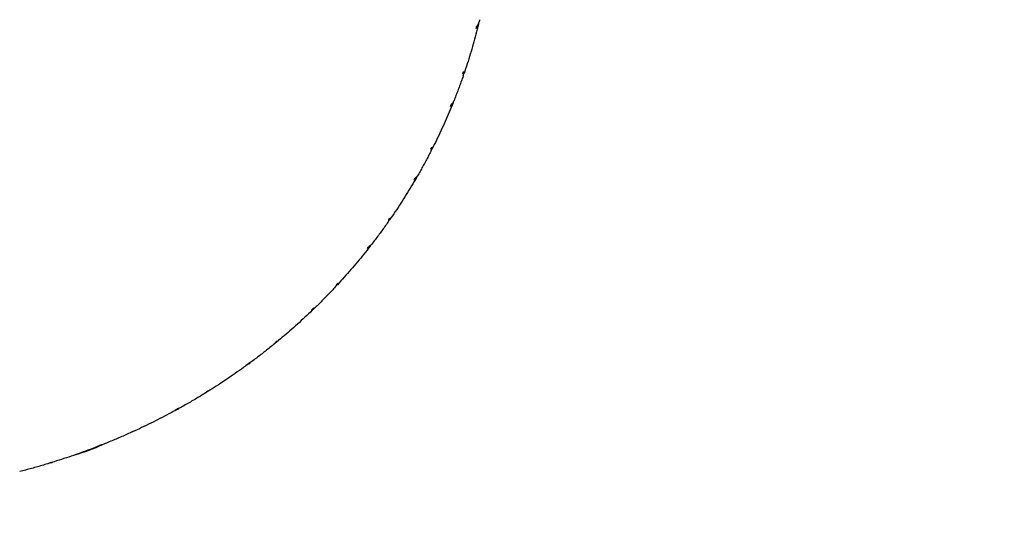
# Model space of a CAD drawing. Header units: inches. Extents: x 36 to 1719, y -84 to 1122.
# Tile 41 of 256: x 428.949 to 430.766, y 304.238 to 305.152. Entities that reach past the tile are written whole.
import ezdxf

# ---------------------------------------------------------------- set-up
doc = ezdxf.new("R2010")
doc.units = ezdxf.units.IN
doc.header["$LTSCALE"] = 48
doc.header["$MEASUREMENT"] = 0
doc.layers.add('Visible (ANSI)', color=7, linetype='Continuous', lineweight=30)

msp = doc.modelspace()

# ---------------------------------------------------------------- linework, layer by layer
at = {"layer": 'Visible (ANSI)'}
msp.add_circle((420.3504, 317.86139), 23.75, dxfattribs=at)
for centre, major_axis, ratio, start_param, end_param in [((429.17268, 305.44856), (-0.11096, 0.8592), 0.7415168, 4.2465832, 4.2511816), ((428.59028, 305.47617), (-0.32256, -1.60005), 0.7654806, 1.5171648, 1.5199453), ((429.08967, 305.16799), (0.50609, 0.70125), 0.7612006, 5.0708478, 5.0754452), ((428.59028, 305.47617), (1.18887, -0.39695), 0.5501769, 6.2373407, 6.2422331), ((429.16785, 305.37749), (0.02456, 0.86178), 0.7534226, 4.2707384, 4.2753358), ((428.59028, 305.47617), (-0.43411, -1.57346), 0.7654839, 1.478037, 1.4794032), ((429.04599, 305.1106), (0.61471, 0.61856), 0.7528122, 5.0968037, 5.1014002), ((428.59028, 305.47617), (1.16499, -0.48234), 0.5546586, 6.1476249, 6.1511406), ((429.15398, 305.30723), (0.1654, 0.84345), 0.7608834, 4.3033663, 4.3079664), ((428.59028, 305.47617), (-0.54242, -1.53692), 0.7639599, 1.4386168, 1.4393307), ((428.99495, 305.05912), (0.70538, 0.52666), 0.7418728, 5.1134119, 5.1180093), ((428.59028, 305.47617), (1.13901, -0.56717), 0.5614754, 6.0588228, 6.0613434), ((429.12895, 305.24097), (0.30361, 0.80575), 0.7642743, 4.3377924, 4.3423886), ((428.59028, 305.47617), (-0.64596, -1.49108), 0.7609331, 1.3983346, 1.3985802), ((428.59028, 305.47617), (1.11066, -0.65132), 0.5703437, 5.9715915, 5.9733197), ((428.93646, 305.01478), (0.77933, 0.4289), 0.7301194, 5.121742, 5.1263385), ((429.09588, 305.1773), (0.43478, 0.74672), 0.7620533, 4.3729068, 4.377505), ((428.59028, 305.47617), (1.07958, -0.7346), 0.5809255, 5.8863794, 5.8874588), ((428.87254, 304.9778), (0.83624, 0.32795), 0.7182494, 5.1218221, 5.1264199), ((429.05378, 305.11883), (0.5523, 0.67188), 0.7557392, 4.4023512, 4.4069498), ((428.59028, 305.47617), (1.04539, -0.81682), 0.5928593, 5.8035131, 5.8040582), ((428.80356, 304.94918), (0.87798, 0.22519), 0.7074323, 5.1158128, 5.1204113), ((429.00352, 305.06668), (0.65339, 0.58569), 0.7465329, 4.4235662, 4.4281638), ((428.59028, 305.47617), (1.00767, -0.89769), 0.6057874, 5.7232233, 5.7233305), ((428.7304, 304.92989), (0.90584, 0.12143), 0.6984864, 5.1055363, 5.1101331), ((428.87929, 304.79149), (0.48635, -0.11604), 0.9270951, 5.2827585, 5.3959681), ((428.94628, 305.02102), (0.7372, 0.4914), 0.7354096, 4.4363339, 4.4409317), ((428.65523, 304.91929), (0.9193, 0.01823), 0.6913727, 5.0912778, 5.095875)]:
    msp.add_ellipse(centre, major_axis=major_axis, ratio=ratio, start_param=start_param, end_param=end_param, dxfattribs=at)
for points, knots in [([(429.79811, 305.15234), (429.79805, 305.1521), (429.79799, 305.15185), (429.79788, 305.15137), (429.79782, 305.15112), (429.7977, 305.15064), (429.79764, 305.1504), (429.79753, 305.14991), (429.79747, 305.14967), (429.79735, 305.14918), (429.79729, 305.14894), (429.79723, 305.1487)], [5.8419727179, 5.8419727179, 5.8419727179, 5.8419727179, 5.8426178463, 5.8426178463, 5.8432629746, 5.8432629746, 5.843908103, 5.843908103, 5.8445532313, 5.8445532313, 5.8451983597, 5.8451983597, 5.8451983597, 5.8451983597]), ([(429.79603, 305.1438), (429.79452, 305.13767), (429.79295, 305.13155), (429.7897, 305.11935), (429.78802, 305.11326), (429.78456, 305.10111), (429.78278, 305.09506), (429.77911, 305.08297), (429.77721, 305.07695), (429.77333, 305.06493), (429.77133, 305.05893), (429.76928, 305.05296)], [5.849548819, 5.849548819, 5.849548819, 5.849548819, 5.865871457, 5.865871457, 5.882194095, 5.882194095, 5.898516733, 5.898516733, 5.914839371, 5.914839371, 5.931162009, 5.931162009, 5.931162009, 5.931162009]), ([(429.79175, 305.13617), (429.79252, 305.13695), (429.79324, 305.13782), (429.79478, 305.14015), (429.79562, 305.14211), (429.79604, 305.14383)], [0.15981607, 0.15981607, 0.15981607, 0.15981607, 0.167946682, 0.167946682, 0.182634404, 0.182634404, 0.182634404, 0.182634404]), ([(429.79723, 305.1487), (429.7968, 305.1469), (429.79594, 305.14482), (429.79434, 305.1421), (429.7935, 305.14093), (429.7926, 305.13987)], [0.000048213, 0.000048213, 0.000048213, 0.000048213, 0.015156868, 0.015156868, 0.025145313, 0.025145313, 0.025145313, 0.025145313]), ([(429.76765, 305.04824), (429.7666, 305.04523), (429.76555, 305.04223), (429.7634, 305.03624), (429.76232, 305.03325), (429.76012, 305.02728), (429.759, 305.0243), (429.75675, 305.01835), (429.75562, 305.01538), (429.75331, 305.00945), (429.75215, 305.00648), (429.75097, 305.00353)], [5.93546356, 5.93546356, 5.93546356, 5.93546356, 5.94368089, 5.94368089, 5.951898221, 5.951898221, 5.960115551, 5.960115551, 5.968332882, 5.968332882, 5.976550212, 5.976550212, 5.976550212, 5.976550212]), ([(429.76708, 305.05326), (429.76743, 305.05243), (429.76768, 305.05161), (429.76795, 305.04998), (429.7679, 305.04899), (429.76765, 305.04824)], [0.165380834, 0.165380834, 0.165380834, 0.165380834, 0.175369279, 0.175369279, 0.189147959, 0.189147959, 0.189147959, 0.189147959]), ([(429.76921, 305.05277), (429.7695, 305.05347), (429.76951, 305.05441), (429.76906, 305.05577), (429.76877, 305.05634), (429.76839, 305.0569)], [0, 0, 0, 0, 0.014687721, 0.014687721, 0.022818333, 0.022818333, 0.022818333, 0.022818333]), ([(429.7491, 304.99887), (429.74676, 304.99307), (429.74436, 304.98728), (429.73947, 304.97575), (429.73697, 304.97001), (429.73188, 304.95857), (429.72929, 304.95286), (429.72399, 304.9415), (429.7213, 304.93584), (429.71581, 304.92457), (429.71301, 304.91896), (429.71017, 304.91337)], [5.980868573, 5.980868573, 5.980868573, 5.980868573, 5.997024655, 5.997024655, 6.013180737, 6.013180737, 6.029336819, 6.029336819, 6.045492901, 6.045492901, 6.061648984, 6.061648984, 6.061648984, 6.061648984]), ([(429.74433, 304.99241), (429.74518, 304.99309), (429.74597, 304.99387), (429.74773, 304.99602), (429.74876, 304.99788), (429.74936, 304.99955)], [0.159824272, 0.159824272, 0.159824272, 0.159824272, 0.167954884, 0.167954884, 0.182642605, 0.182642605, 0.182642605, 0.182642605]), ([(429.75097, 305.00353), (429.75033, 305.00197), (429.74939, 305.0003), (429.74767, 304.99796), (429.74671, 304.9969), (429.74571, 304.99596)], [0.001970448, 0.001970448, 0.001970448, 0.001970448, 0.015156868, 0.015156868, 0.025145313, 0.025145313, 0.025145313, 0.025145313]), ([(429.70819, 304.91359), (429.70838, 304.91274), (429.70847, 304.91191), (429.70842, 304.91043), (429.70823, 304.9096), (429.7079, 304.90895)], [-0.025145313, -0.025145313, -0.025145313, -0.025145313, -0.015156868, -0.015156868, -0.003227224, -0.003227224, -0.003227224, -0.003227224]), ([(429.70991, 304.91295), (429.71033, 304.91352), (429.71056, 304.91435), (429.71048, 304.91568), (429.7103, 304.91636), (429.71, 304.91702)], [-0.182642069, -0.182642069, -0.182642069, -0.182642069, -0.169131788, -0.169131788, -0.159858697, -0.159858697, -0.159858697, -0.159858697]), ([(429.70791, 304.90894), (429.70641, 304.90604), (429.70491, 304.90315), (429.70187, 304.89738), (429.70034, 304.8945), (429.69725, 304.88875), (429.6957, 304.88588), (429.69256, 304.88016), (429.69097, 304.87731), (429.68778, 304.87161), (429.68617, 304.86877), (429.68455, 304.86594)], [6.065915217, 6.065915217, 6.065915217, 6.065915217, 6.074311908, 6.074311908, 6.0827086, 6.0827086, 6.091105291, 6.091105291, 6.099501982, 6.099501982, 6.107898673, 6.107898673, 6.107898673, 6.107898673]), ([(429.68206, 304.86161), (429.67894, 304.85622), (429.67578, 304.85086), (429.66936, 304.84019), (429.6661, 304.83488), (429.6595, 304.82432), (429.65615, 304.81906), (429.64937, 304.8086), (429.64593, 304.8034), (429.63896, 304.79305), (429.63543, 304.7879), (429.63185, 304.78278)], [6.112178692, 6.112178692, 6.112178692, 6.112178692, 6.128173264, 6.128173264, 6.144167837, 6.144167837, 6.160162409, 6.160162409, 6.176156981, 6.176156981, 6.192151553, 6.192151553, 6.192151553, 6.192151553]), ([(429.67703, 304.8563), (429.67793, 304.85689), (429.67879, 304.85757), (429.68074, 304.85951), (429.68195, 304.86124), (429.6827, 304.86284)], [0.15981607, 0.15981607, 0.15981607, 0.15981607, 0.167946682, 0.167946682, 0.182634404, 0.182634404, 0.182634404, 0.182634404]), ([(429.68454, 304.86594), (429.68379, 304.86465), (429.68284, 304.86336), (429.68105, 304.8614), (429.67999, 304.86046), (429.67889, 304.85964)], [0.003801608, 0.003801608, 0.003801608, 0.003801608, 0.015156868, 0.015156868, 0.025145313, 0.025145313, 0.025145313, 0.025145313]), ([(429.63132, 304.78218), (429.63193, 304.78272), (429.63236, 304.78356), (429.63249, 304.7849), (429.63244, 304.78549), (429.6323, 304.78609)], [0, 0, 0, 0, 0.014687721, 0.014687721, 0.022818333, 0.022818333, 0.022818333, 0.022818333]), ([(429.62901, 304.77873), (429.62708, 304.77599), (429.62514, 304.77326), (429.62123, 304.76783), (429.61927, 304.76511), (429.61531, 304.75971), (429.61332, 304.75701), (429.60931, 304.75164), (429.60729, 304.74897), (429.60323, 304.74363), (429.60119, 304.74097), (429.59914, 304.73832)], [6.19637799, 6.19637799, 6.19637799, 6.19637799, 6.204948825, 6.204948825, 6.21351966, 6.21351966, 6.222090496, 6.222090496, 6.230661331, 6.230661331, 6.239232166, 6.239232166, 6.239232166, 6.239232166]), ([(429.63002, 304.78292), (429.63005, 304.78207), (429.62999, 304.78125), (429.62967, 304.77994), (429.62938, 304.77928), (429.629, 304.77873)], [0.165380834, 0.165380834, 0.165380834, 0.165380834, 0.175369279, 0.175369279, 0.185550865, 0.185550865, 0.185550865, 0.185550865]), ([(429.59608, 304.73439), (429.59226, 304.72951), (429.5884, 304.72465), (429.58059, 304.715), (429.57664, 304.7102), (429.56867, 304.70068), (429.56464, 304.69594), (429.5565, 304.68654), (429.55239, 304.68187), (429.54408, 304.67259), (429.53989, 304.66799), (429.53566, 304.66341)], [6.243469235, 6.243469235, 6.243469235, 6.243469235, 6.25931112, 6.25931112, 6.275153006, 6.275153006, 6.290994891, 6.290994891, 6.306836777, 6.306836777, 6.322678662, 6.322678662, 6.322678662, 6.322678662]), ([(429.59098, 304.73019), (429.59192, 304.73067), (429.59284, 304.73125), (429.59495, 304.73295), (429.59631, 304.73454), (429.59721, 304.73604)], [0.15983274, 0.15983274, 0.15983274, 0.15983274, 0.167963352, 0.167963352, 0.182651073, 0.182651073, 0.182651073, 0.182651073]), ([(429.59913, 304.73832), (429.59834, 304.73732), (429.59743, 304.73635), (429.59562, 304.73475), (429.59447, 304.73394), (429.59331, 304.73325)], [0.005524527, 0.005524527, 0.005524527, 0.005524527, 0.015156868, 0.015156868, 0.025145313, 0.025145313, 0.025145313, 0.025145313]), ([(429.5323, 304.6598), (429.52995, 304.65729), (429.5276, 304.65478), (429.52286, 304.6498), (429.52048, 304.64732), (429.51569, 304.64237), (429.51329, 304.63991), (429.50845, 304.63501), (429.50602, 304.63257), (429.50114, 304.6277), (429.49869, 304.62528), (429.49623, 304.62287)], [0.043677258, 0.043677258, 0.043677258, 0.043677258, 0.052412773, 0.052412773, 0.061148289, 0.061148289, 0.069883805, 0.069883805, 0.078619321, 0.078619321, 0.087354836, 0.087354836, 0.087354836, 0.087354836]), ([(429.53391, 304.6635), (429.53379, 304.66267), (429.53357, 304.66188), (429.53303, 304.66075), (429.53269, 304.66024), (429.53229, 304.65981)], [0.165230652, 0.165230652, 0.165230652, 0.165230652, 0.175219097, 0.175219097, 0.183770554, 0.183770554, 0.183770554, 0.183770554]), ([(429.53477, 304.66271), (429.53552, 304.66315), (429.53616, 304.6639), (429.53657, 304.66517), (429.53664, 304.66575), (429.53662, 304.66635)], [0, 0, 0, 0, 0.014687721, 0.014687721, 0.022818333, 0.022818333, 0.022818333, 0.022818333]), ([(429.49622, 304.62288), (429.49546, 304.62214), (429.49464, 304.62145), (429.49284, 304.62018), (429.49163, 304.6195), (429.49041, 304.61896)], [0.007121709, 0.007121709, 0.007121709, 0.007121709, 0.015156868, 0.015156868, 0.025145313, 0.025145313, 0.025145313, 0.025145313]), ([(429.49267, 304.61941), (429.48823, 304.6151), (429.48374, 304.61082), (429.4747, 304.60232), (429.47014, 304.59811), (429.46095, 304.58976), (429.45632, 304.58562), (429.44698, 304.57741), (429.44228, 304.57334), (429.4328, 304.56527), (429.42803, 304.56127), (429.42322, 304.55731)], [0.091546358, 0.091546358, 0.091546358, 0.091546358, 0.107247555, 0.107247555, 0.122948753, 0.122948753, 0.13864995, 0.13864995, 0.154351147, 0.154351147, 0.170052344, 0.170052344, 0.170052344, 0.170052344]), ([(429.48766, 304.61622), (429.48863, 304.61659), (429.48958, 304.61706), (429.49177, 304.61848), (429.49321, 304.61984), (429.49425, 304.62118)], [0.15981607, 0.15981607, 0.15981607, 0.15981607, 0.167946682, 0.167946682, 0.182100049, 0.182100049, 0.182100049, 0.182100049]), ([(429.41941, 304.55418), (429.41668, 304.55195), (429.41394, 304.54973), (429.40843, 304.54531), (429.40567, 304.54311), (429.40011, 304.53874), (429.39733, 304.53657), (429.39174, 304.53225), (429.38893, 304.5301), (429.38329, 304.52583), (429.38046, 304.5237), (429.37763, 304.52159)], [0.174192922, 0.174192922, 0.174192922, 0.174192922, 0.183080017, 0.183080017, 0.191967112, 0.191967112, 0.200854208, 0.200854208, 0.209741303, 0.209741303, 0.218628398, 0.218628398, 0.218628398, 0.218628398]), ([(429.42151, 304.55737), (429.42124, 304.55657), (429.42086, 304.55583), (429.42016, 304.55488), (429.4198, 304.55451), (429.4194, 304.55419)], [0.165380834, 0.165380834, 0.165380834, 0.165380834, 0.175369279, 0.175369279, 0.182425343, 0.182425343, 0.182425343, 0.182425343]), ([(429.42193, 304.55658), (429.42281, 304.5569), (429.42363, 304.55754), (429.42432, 304.55872), (429.42451, 304.55926), (429.4246, 304.55985)], [0, 0, 0, 0, 0.014687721, 0.014687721, 0.022818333, 0.022818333, 0.022818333, 0.022818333]), ([(429.37365, 304.51864), (429.36865, 304.51496), (429.36363, 304.51131), (429.35352, 304.5041), (429.34843, 304.50053), (429.3382, 304.49347), (429.33305, 304.48997), (429.32269, 304.48307), (429.31748, 304.47965), (429.30701, 304.4729), (429.30174, 304.46956), (429.29644, 304.46626)], [0.22277394, 0.22277394, 0.22277394, 0.22277394, 0.238348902, 0.238348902, 0.253923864, 0.253923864, 0.269498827, 0.269498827, 0.285073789, 0.285073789, 0.300648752, 0.300648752, 0.300648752, 0.300648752]), ([(429.36884, 304.51635), (429.36994, 304.51663), (429.37108, 304.51708), (429.37318, 304.51823), (429.37443, 304.51919), (429.37543, 304.52019)], [-0.022783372, -0.022783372, -0.022783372, -0.022783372, -0.013510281, -0.013510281, -0.001902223, -0.001902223, -0.001902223, -0.001902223]), ([(429.37762, 304.5216), (429.37705, 304.52117), (429.37646, 304.52078), (429.37475, 304.51977), (429.37333, 304.51915), (429.37196, 304.51872)], [-0.181816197, -0.181816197, -0.181816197, -0.181816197, -0.176331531, -0.176331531, -0.165250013, -0.165250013, -0.165250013, -0.165250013]), ([(429.29226, 304.46367), (429.28918, 304.46177), (429.28609, 304.45988), (429.2799, 304.45614), (429.2768, 304.45428), (429.27057, 304.45059), (429.26744, 304.44876), (429.26117, 304.44512), (429.25803, 304.44332), (429.25173, 304.43974), (429.24857, 304.43796), (429.2454, 304.4362)], [0.304747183, 0.304747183, 0.304747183, 0.304747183, 0.313769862, 0.313769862, 0.32279254, 0.32279254, 0.331815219, 0.331815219, 0.340837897, 0.340837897, 0.349860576, 0.349860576, 0.349860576, 0.349860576]), ([(429.29474, 304.46633), (429.29432, 304.4656), (429.2938, 304.46493), (429.29297, 304.46416), (429.29262, 304.4639), (429.29225, 304.46368)], [0.165380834, 0.165380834, 0.165380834, 0.165380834, 0.175369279, 0.175369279, 0.181080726, 0.181080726, 0.181080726, 0.181080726]), ([(429.29472, 304.46561), (429.29571, 304.4658), (429.29669, 304.46631), (429.29765, 304.46735), (429.29795, 304.46785), (429.29816, 304.46841)], [0, 0, 0, 0, 0.014687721, 0.014687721, 0.022818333, 0.022818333, 0.022818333, 0.022818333]), ([(429.24107, 304.4338), (429.23562, 304.4308), (429.23015, 304.42784), (429.21915, 304.422), (429.21363, 304.41912), (429.20253, 304.41344), (429.19695, 304.41064), (429.18576, 304.40512), (429.18013, 304.40241), (429.16884, 304.39706), (429.16317, 304.39443), (429.15748, 304.39184)], [0.353961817, 0.353961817, 0.353961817, 0.353961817, 0.36942673, 0.36942673, 0.384891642, 0.384891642, 0.400356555, 0.400356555, 0.415821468, 0.415821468, 0.431286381, 0.431286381, 0.431286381, 0.431286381]), ([(429.23655, 304.43229), (429.23752, 304.43243), (429.23852, 304.43268), (429.24059, 304.43347), (429.2419, 304.43424), (429.24303, 304.4351)], [0.159824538, 0.159824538, 0.159824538, 0.159824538, 0.16795515, 0.16795515, 0.179597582, 0.179597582, 0.179597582, 0.179597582]), ([(429.24539, 304.43621), (429.2448, 304.43587), (429.24421, 304.43558), (429.24255, 304.43488), (429.24126, 304.43449), (429.24, 304.43424)], [0.009872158, 0.009872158, 0.009872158, 0.009872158, 0.015156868, 0.015156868, 0.025145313, 0.025145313, 0.025145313, 0.025145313]), ([(429.15299, 304.38981), (429.14962, 304.38829), (429.14624, 304.38678), (429.13946, 304.38381), (429.13607, 304.38233), (429.12926, 304.37941), (429.12585, 304.37797), (429.11902, 304.37511), (429.11559, 304.37369), (429.10873, 304.37089), (429.10529, 304.36951), (429.10184, 304.36814)], [0.435345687, 0.435345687, 0.435345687, 0.435345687, 0.444485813, 0.444485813, 0.45362594, 0.45362594, 0.462766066, 0.462766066, 0.471906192, 0.471906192, 0.481046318, 0.481046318, 0.481046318, 0.481046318]), ([(429.15577, 304.39196), (429.15521, 304.3913), (429.15456, 304.39071), (429.15364, 304.39013), (429.15332, 304.38996), (429.15299, 304.38981)], [0.165386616, 0.165386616, 0.165386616, 0.165386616, 0.17537506, 0.17537506, 0.179907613, 0.179907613, 0.179907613, 0.179907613]), ([(429.15532, 304.39135), (429.1564, 304.39139), (429.15753, 304.39175), (429.15873, 304.39263), (429.15914, 304.39308), (429.15947, 304.3936)], [0, 0, 0, 0, 0.014687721, 0.014687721, 0.022818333, 0.022818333, 0.022818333, 0.022818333]), ([(429.10184, 304.36815), (429.10136, 304.36795), (429.10088, 304.36778), (429.09932, 304.36731), (429.09802, 304.36707), (429.09676, 304.36697)], [0.010995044, 0.010995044, 0.010995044, 0.010995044, 0.015156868, 0.015156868, 0.025145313, 0.025145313, 0.025145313, 0.025145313]), ([(429.09724, 304.36632), (429.09143, 304.36404), (429.0856, 304.3618), (429.07391, 304.35741), (429.06804, 304.35525), (429.05627, 304.35103), (429.05036, 304.34896), (429.03851, 304.34491), (429.03257, 304.34293), (429.02065, 304.33905), (429.01468, 304.33716), (429.00868, 304.33531)], [0.485106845, 0.485106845, 0.485106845, 0.485106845, 0.500478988, 0.500478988, 0.515851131, 0.515851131, 0.531223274, 0.531223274, 0.546595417, 0.546595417, 0.56196756, 0.56196756, 0.56196756, 0.56196756]), ([(429.09305, 304.36547), (429.09401, 304.36549), (429.09499, 304.36563), (429.09698, 304.36617), (429.09823, 304.36671), (429.09934, 304.36737)], [0.15981607, 0.15981607, 0.15981607, 0.15981607, 0.167946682, 0.167946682, 0.178680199, 0.178680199, 0.178680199, 0.178680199]), ([(429.00397, 304.33386), (429.00036, 304.33276), (428.99675, 304.33168), (428.98951, 304.32954), (428.98589, 304.32849), (428.97863, 304.32642), (428.97499, 304.3254), (428.96771, 304.32339), (428.96406, 304.3224), (428.95676, 304.32046), (428.9531, 304.3195), (428.94944, 304.31856)], [0.565992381, 0.565992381, 0.565992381, 0.565992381, 0.575230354, 0.575230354, 0.584468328, 0.584468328, 0.593706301, 0.593706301, 0.602944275, 0.602944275, 0.612182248, 0.612182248, 0.612182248, 0.612182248]), ([(429.00698, 304.33553), (429.00629, 304.33495), (429.00551, 304.33447), (429.00453, 304.33405), (429.00425, 304.33395), (429.00397, 304.33387)], [0.165380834, 0.165380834, 0.165380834, 0.165380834, 0.175369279, 0.175369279, 0.178902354, 0.178902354, 0.178902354, 0.178902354]), ([(429.00638, 304.33505), (429.00746, 304.335), (429.00859, 304.33519), (429.00994, 304.33585), (429.01045, 304.33623), (429.01088, 304.33669)], [0.001130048, 0.001130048, 0.001130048, 0.001130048, 0.014687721, 0.014687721, 0.022818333, 0.022818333, 0.022818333, 0.022818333])]:
    msp.add_open_spline(points, degree=3, knots=knots, dxfattribs=at)

doc.saveas('drawing.dxf')
